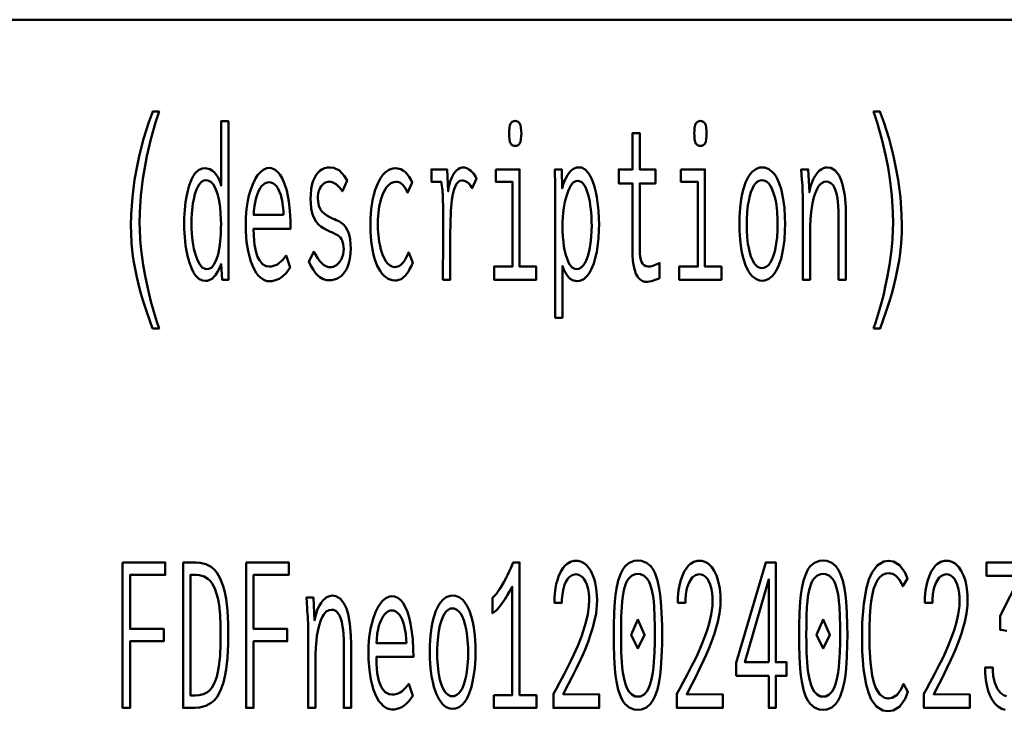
# Model space of a CAD drawing. Header units: millimetres. Extents: x 0 to 428, y 0 to 298.
# Tile 29 of 45: x 321 to 334, y 42 to 51. Entities that reach past the tile are written whole.
import ezdxf

# ---------------------------------------------------------------- set-up
doc = ezdxf.new("R2010")
doc.units = ezdxf.units.MM
doc.layers.add('am_0', color=7, linetype='Continuous', lineweight=50)
doc.layers.add('am_6', color=2, linetype='Continuous', lineweight=35)

# ---------------------------------------------------------------- blocks, each defined once
blk = doc.blocks.new('1_Drawing_frame_0_in_FDFneo120240C2325N1N4N_300Op0__1203')
at = {"layer": 'am_0'}
blk.add_line((224.62, 50.57), (407.5, 50.57), dxfattribs=at)
at = {"layer": 'am_6', "flags": 8}
blk.add_attdef('ExcludeFromBOM', (425, 296.5), '', height=0.5, dxfattribs=at)
blk = doc.blocks.new('87_text12__1_in_FDFneo120240C2325N1N4N_300Op0__1203')
at = {"layer": 'am_0'}
for points in [[(323.051, 46.568), (323.051, 46.568), (323.017, 46.665), (322.97, 46.804), (322.97, 46.804), (322.927, 46.936), (322.902, 47.021), (322.902, 47.021), (322.879, 47.105), (322.848, 47.233), (322.848, 47.233), (322.822, 47.362), (322.807, 47.45), (322.807, 47.45), (322.794, 47.538), (322.781, 47.672), (322.781, 47.672), (322.773, 47.809), (322.772, 47.901), (322.772, 47.901), (322.775, 48.046), (322.791, 48.268), (322.791, 48.268), (322.82, 48.494), (322.848, 48.648), (322.848, 48.648), (322.88, 48.801), (322.937, 49.025), (322.937, 49.025), (323.004, 49.24), (323.055, 49.379), (323.137, 49.379), (323.137, 49.379), (323.091, 49.237), (323.03, 49.021), (323.03, 49.021), (322.979, 48.803), (322.951, 48.655), (322.951, 48.655), (322.927, 48.508), (322.901, 48.29), (322.901, 48.29), (322.888, 48.075), (322.885, 47.933), (322.885, 47.933), (322.886, 47.849), (322.893, 47.719), (322.893, 47.719), (322.906, 47.582), (322.918, 47.488), (322.918, 47.488), (322.931, 47.393), (322.956, 47.25), (322.956, 47.25), (322.985, 47.107), (323.007, 47.012), (323.007, 47.012), (323.03, 46.918), (323.068, 46.783), (323.068, 46.783), (323.108, 46.652), (323.137, 46.568), (323.051, 46.568)], [(332.394, 46.568), (332.394, 46.568), (332.422, 46.652), (332.463, 46.783), (332.463, 46.783), (332.5, 46.918), (332.524, 47.012), (332.524, 47.012), (332.545, 47.107), (332.574, 47.25), (332.574, 47.25), (332.599, 47.393), (332.613, 47.488), (332.613, 47.488), (332.625, 47.582), (332.637, 47.719), (332.637, 47.719), (332.644, 47.849), (332.646, 47.933), (332.646, 47.933), (332.643, 48.075), (332.629, 48.29), (332.629, 48.29), (332.604, 48.508), (332.58, 48.655), (332.58, 48.655), (332.551, 48.803), (332.501, 49.021), (332.501, 49.021), (332.44, 49.237), (332.394, 49.379), (332.476, 49.379), (332.476, 49.379), (332.526, 49.24), (332.593, 49.025), (332.593, 49.025), (332.65, 48.801), (332.683, 48.648), (332.683, 48.648), (332.71, 48.494), (332.74, 48.268), (332.74, 48.268), (332.756, 48.046), (332.759, 47.901), (332.759, 47.901), (332.757, 47.809), (332.75, 47.672), (332.75, 47.672), (332.736, 47.538), (332.724, 47.45), (332.724, 47.45), (332.709, 47.362), (332.682, 47.233), (332.682, 47.233), (332.651, 47.105), (332.628, 47.021), (332.628, 47.021), (332.603, 46.936), (332.561, 46.804), (332.561, 46.804), (332.514, 46.665), (332.479, 46.568), (332.394, 46.568)], [(323.736, 47.184), (323.736, 47.184), (323.701, 47.189), (323.652, 47.212), (323.652, 47.212), (323.608, 47.255), (323.582, 47.294), (323.582, 47.294), (323.559, 47.341), (323.529, 47.42), (323.529, 47.42), (323.504, 47.51), (323.491, 47.576), (323.491, 47.576), (323.481, 47.645), (323.469, 47.751), (323.469, 47.751), (323.463, 47.859), (323.462, 47.933), (323.462, 47.933), (323.463, 48.003), (323.469, 48.107), (323.469, 48.107), (323.48, 48.207), (323.491, 48.273), (323.491, 48.273), (323.503, 48.336), (323.527, 48.422), (323.527, 48.422), (323.557, 48.497), (323.58, 48.541), (323.58, 48.541), (323.605, 48.579), (323.647, 48.619), (323.647, 48.619), (323.695, 48.641), (323.73, 48.646), (323.73, 48.646), (323.756, 48.643), (323.793, 48.632), (323.793, 48.632), (323.828, 48.612), (323.851, 48.593), (323.851, 48.593), (323.872, 48.569), (323.901, 48.523), (323.901, 48.523), (323.926, 48.465), (323.94, 48.419), (323.94, 49.254), (324.034, 49.254), (324.034, 47.512), (324.034, 47.512), (324.034, 47.493), (324.034, 47.463), (324.034, 47.463), (324.034, 47.43), (324.035, 47.406), (324.035, 47.406), (324.035, 47.383), (324.035, 47.353), (324.035, 47.353), (324.036, 47.327), (324.036, 47.313), (324.038, 47.2), (323.955, 47.2), (323.94, 47.403), (323.94, 47.403), (323.923, 47.359), (323.895, 47.302), (323.895, 47.302), (323.867, 47.258), (323.848, 47.235), (323.848, 47.235), (323.827, 47.217), (323.795, 47.197), (323.795, 47.197), (323.761, 47.186), (323.736, 47.184)], [(327.749, 48.934), (327.749, 48.934), (327.733, 48.936), (327.713, 48.943), (327.713, 48.943), (327.697, 48.958), (327.688, 48.971), (327.688, 48.971), (327.682, 48.988), (327.675, 49.021), (327.675, 49.021), (327.671, 49.063), (327.67, 49.095), (327.67, 49.095), (327.671, 49.128), (327.675, 49.17), (327.675, 49.17), (327.682, 49.203), (327.688, 49.22), (327.688, 49.22), (327.697, 49.233), (327.713, 49.247), (327.713, 49.247), (327.733, 49.255), (327.749, 49.257), (327.749, 49.257), (327.766, 49.255), (327.787, 49.248), (327.787, 49.248), (327.803, 49.233), (327.812, 49.22), (327.812, 49.22), (327.818, 49.204), (327.825, 49.171), (327.825, 49.171), (327.829, 49.129), (327.83, 49.095), (327.83, 49.095), (327.829, 49.063), (327.825, 49.021), (327.825, 49.021), (327.818, 48.988), (327.812, 48.971), (327.812, 48.971), (327.803, 48.958), (327.787, 48.943), (327.787, 48.943), (327.766, 48.936), (327.749, 48.934)], [(330.149, 48.934), (330.149, 48.934), (330.133, 48.936), (330.113, 48.943), (330.113, 48.943), (330.097, 48.958), (330.088, 48.971), (330.088, 48.971), (330.082, 48.988), (330.075, 49.021), (330.075, 49.021), (330.071, 49.063), (330.07, 49.095), (330.07, 49.095), (330.071, 49.128), (330.075, 49.17), (330.075, 49.17), (330.082, 49.203), (330.088, 49.22), (330.088, 49.22), (330.097, 49.233), (330.113, 49.247), (330.113, 49.247), (330.133, 49.255), (330.149, 49.257), (330.149, 49.257), (330.166, 49.255), (330.187, 49.248), (330.187, 49.248), (330.203, 49.233), (330.212, 49.22), (330.212, 49.22), (330.218, 49.204), (330.225, 49.171), (330.225, 49.171), (330.229, 49.129), (330.23, 49.095), (330.23, 49.095), (330.229, 49.063), (330.225, 49.021), (330.225, 49.021), (330.218, 48.988), (330.212, 48.971), (330.212, 48.971), (330.203, 48.958), (330.187, 48.943), (330.187, 48.943), (330.166, 48.936), (330.149, 48.934)], [(329.448, 47.171), (329.448, 47.171), (329.426, 47.173), (329.395, 47.184), (329.395, 47.184), (329.367, 47.203), (329.35, 47.22), (329.35, 47.22), (329.335, 47.241), (329.315, 47.278), (329.315, 47.278), (329.299, 47.322), (329.29, 47.355), (329.29, 47.355), (329.283, 47.391), (329.275, 47.448), (329.275, 47.448), (329.271, 47.51), (329.27, 47.554), (329.27, 48.448), (329.091, 48.448), (329.091, 48.63), (329.27, 48.63), (329.27, 49.101), (329.364, 49.101), (329.364, 48.63), (329.566, 48.63), (329.566, 48.448), (329.364, 48.448), (329.364, 47.619), (329.364, 47.619), (329.364, 47.586), (329.366, 47.541), (329.366, 47.541), (329.37, 47.502), (329.373, 47.48), (329.373, 47.48), (329.378, 47.459), (329.387, 47.432), (329.387, 47.432), (329.4, 47.41), (329.41, 47.398), (329.41, 47.398), (329.422, 47.387), (329.443, 47.376), (329.443, 47.376), (329.469, 47.37), (329.488, 47.369), (329.488, 47.369), (329.503, 47.371), (329.533, 47.379), (329.533, 47.379), (329.575, 47.396), (329.608, 47.411), (329.621, 47.416), (329.621, 47.221), (329.621, 47.221), (329.602, 47.213), (329.575, 47.202), (329.575, 47.202), (329.549, 47.192), (329.532, 47.186), (329.532, 47.186), (329.515, 47.181), (329.49, 47.175), (329.49, 47.175), (329.465, 47.172), (329.448, 47.171)], [(324.562, 47.179), (324.562, 47.179), (324.534, 47.182), (324.492, 47.198), (324.492, 47.198), (324.45, 47.228), (324.422, 47.255), (324.422, 47.255), (324.395, 47.289), (324.358, 47.354), (324.358, 47.354), (324.325, 47.436), (324.306, 47.499), (324.306, 47.499), (324.289, 47.57), (324.271, 47.689), (324.271, 47.689), (324.261, 47.826), (324.259, 47.925), (324.259, 47.925), (324.261, 48.004), (324.27, 48.117), (324.27, 48.117), (324.286, 48.224), (324.301, 48.291), (324.301, 48.291), (324.319, 48.355), (324.35, 48.44), (324.35, 48.44), (324.386, 48.512), (324.413, 48.553), (324.413, 48.553), (324.441, 48.587), (324.485, 48.624), (324.485, 48.624), (324.532, 48.644), (324.564, 48.648), (324.564, 48.648), (324.595, 48.645), (324.64, 48.625), (324.64, 48.625), (324.681, 48.59), (324.707, 48.557), (324.707, 48.557), (324.731, 48.517), (324.763, 48.444), (324.763, 48.444), (324.79, 48.356), (324.805, 48.288), (324.805, 48.288), (324.818, 48.214), (324.832, 48.092), (324.832, 48.092), (324.839, 47.957), (324.841, 47.86), (324.362, 47.86), (324.362, 47.86), (324.364, 47.769), (324.374, 47.65), (324.374, 47.65), (324.394, 47.551), (324.413, 47.496), (324.413, 47.496), (324.436, 47.451), (324.477, 47.403), (324.477, 47.403), (324.526, 47.377), (324.564, 47.372), (324.564, 47.372), (324.593, 47.373), (324.633, 47.382), (324.633, 47.382), (324.669, 47.398), (324.69, 47.413), (324.69, 47.413), (324.71, 47.43), (324.738, 47.459), (324.738, 47.459), (324.764, 47.49), (324.781, 47.512), (324.834, 47.356), (324.834, 47.356), (324.814, 47.326), (324.782, 47.286), (324.782, 47.286), (324.745, 47.25), (324.719, 47.229), (324.719, 47.229), (324.692, 47.211), (324.646, 47.192), (324.646, 47.192), (324.597, 47.181), (324.562, 47.179)], [(325.346, 47.192), (325.346, 47.192), (325.311, 47.195), (325.262, 47.208), (325.262, 47.208), (325.219, 47.232), (325.193, 47.255), (325.193, 47.255), (325.168, 47.282), (325.133, 47.331), (325.133, 47.331), (325.1, 47.39), (325.078, 47.435), (325.141, 47.563), (325.141, 47.563), (325.161, 47.525), (325.192, 47.476), (325.192, 47.476), (325.223, 47.435), (325.244, 47.413), (325.244, 47.413), (325.265, 47.394), (325.297, 47.374), (325.297, 47.374), (325.331, 47.363), (325.354, 47.361), (325.354, 47.361), (325.369, 47.362), (325.393, 47.368), (325.393, 47.368), (325.417, 47.378), (325.433, 47.388), (325.433, 47.388), (325.448, 47.4), (325.47, 47.421), (325.47, 47.421), (325.489, 47.448), (325.5, 47.468), (325.5, 47.468), (325.51, 47.491), (325.521, 47.528), (325.521, 47.528), (325.527, 47.57), (325.528, 47.6), (325.528, 47.6), (325.527, 47.627), (325.523, 47.662), (325.523, 47.662), (325.515, 47.692), (325.508, 47.71), (325.508, 47.71), (325.499, 47.725), (325.485, 47.745), (325.485, 47.745), (325.468, 47.762), (325.456, 47.771), (325.456, 47.771), (325.441, 47.78), (325.415, 47.795), (325.415, 47.795), (325.384, 47.81), (325.359, 47.821), (325.332, 47.833), (325.332, 47.833), (325.304, 47.846), (325.266, 47.868), (325.266, 47.868), (325.232, 47.89), (325.212, 47.906), (325.212, 47.906), (325.193, 47.924), (325.168, 47.957), (325.168, 47.957), (325.145, 47.997), (325.132, 48.028), (325.132, 48.028), (325.12, 48.063), (325.108, 48.124), (325.108, 48.124), (325.101, 48.195), (325.1, 48.248), (325.1, 48.248), (325.101, 48.302), (325.108, 48.377), (325.108, 48.377), (325.121, 48.442), (325.134, 48.481), (325.134, 48.481), (325.148, 48.515), (325.173, 48.559), (325.173, 48.559), (325.201, 48.595), (325.223, 48.614), (325.223, 48.614), (325.245, 48.629), (325.281, 48.645), (325.281, 48.645), (325.318, 48.654), (325.345, 48.656), (325.345, 48.656), (325.4, 48.649), (325.473, 48.614), (325.473, 48.614), (325.536, 48.548), (325.572, 48.487), (325.511, 48.347), (325.511, 48.347), (325.479, 48.392), (325.431, 48.44), (325.431, 48.44), (325.38, 48.466), (325.346, 48.471), (325.346, 48.471), (325.329, 48.47), (325.306, 48.465), (325.306, 48.465), (325.283, 48.455), (325.269, 48.445), (325.269, 48.445), (325.256, 48.434), (325.238, 48.414), (325.238, 48.414), (325.223, 48.389), (325.214, 48.371), (325.214, 48.371), (325.207, 48.35), (325.199, 48.318), (325.199, 48.318), (325.195, 48.281), (325.194, 48.256), (325.194, 48.256), (325.196, 48.213), (325.207, 48.157), (325.207, 48.157), (325.228, 48.11), (325.247, 48.085), (325.247, 48.085), (325.27, 48.062), (325.31, 48.031), (325.31, 48.031), (325.356, 48.005), (325.39, 47.989), (325.39, 47.989), (325.395, 47.987), (325.401, 47.985), (325.401, 47.985), (325.406, 47.983), (325.409, 47.983), (325.409, 47.983), (325.431, 47.973), (325.464, 47.957), (325.464, 47.957), (325.493, 47.94), (325.51, 47.928), (325.51, 47.928), (325.527, 47.914), (325.55, 47.885), (325.55, 47.885), (325.572, 47.848), (325.586, 47.819), (325.586, 47.819), (325.598, 47.785), (325.611, 47.726), (325.611, 47.726), (325.618, 47.656), (325.619, 47.603), (325.619, 47.603), (325.617, 47.546), (325.609, 47.469), (325.609, 47.469), (325.592, 47.402), (325.577, 47.362), (325.577, 47.362), (325.56, 47.328), (325.531, 47.284), (325.531, 47.284), (325.498, 47.249), (325.474, 47.231), (325.474, 47.231), (325.449, 47.217), (325.411, 47.202), (325.411, 47.202), (325.372, 47.194), (325.346, 47.192)], [(326.191, 47.19), (326.191, 47.19), (326.155, 47.193), (326.105, 47.211), (326.105, 47.211), (326.058, 47.245), (326.028, 47.275), (326.028, 47.275), (326.001, 47.313), (325.964, 47.38), (325.964, 47.38), (325.933, 47.461), (325.915, 47.523), (325.915, 47.523), (325.901, 47.59), (325.885, 47.699), (325.885, 47.699), (325.876, 47.819), (325.874, 47.905), (325.874, 47.905), (325.876, 47.993), (325.885, 48.116), (325.885, 48.116), (325.902, 48.229), (325.918, 48.299), (325.918, 48.299), (325.936, 48.363), (325.969, 48.448), (325.969, 48.448), (326.007, 48.518), (326.035, 48.557), (326.035, 48.557), (326.065, 48.589), (326.113, 48.623), (326.113, 48.623), (326.164, 48.642), (326.199, 48.646), (326.199, 48.646), (326.227, 48.643), (326.267, 48.632), (326.267, 48.632), (326.304, 48.611), (326.327, 48.592), (326.327, 48.592), (326.348, 48.57), (326.377, 48.532), (326.377, 48.532), (326.401, 48.49), (326.415, 48.458), (326.357, 48.326), (326.357, 48.326), (326.345, 48.35), (326.327, 48.383), (326.327, 48.383), (326.307, 48.412), (326.294, 48.429), (326.294, 48.429), (326.279, 48.443), (326.254, 48.459), (326.254, 48.459), (326.226, 48.467), (326.205, 48.469), (326.205, 48.469), (326.179, 48.466), (326.141, 48.451), (326.141, 48.451), (326.106, 48.423), (326.084, 48.398), (326.084, 48.398), (326.064, 48.367), (326.037, 48.313), (326.037, 48.313), (326.014, 48.25), (326.001, 48.202), (326.001, 48.202), (325.99, 48.15), (325.979, 48.068), (325.979, 48.068), (325.972, 47.979), (325.971, 47.916), (325.971, 47.916), (325.972, 47.857), (325.978, 47.771), (325.978, 47.771), (325.989, 47.69), (325.999, 47.638), (325.999, 47.638), (326.01, 47.59), (326.032, 47.525), (326.032, 47.525), (326.057, 47.47), (326.076, 47.438), (326.076, 47.438), (326.097, 47.411), (326.13, 47.382), (326.13, 47.382), (326.166, 47.367), (326.191, 47.364), (326.191, 47.364), (326.207, 47.365), (326.23, 47.37), (326.23, 47.37), (326.251, 47.38), (326.264, 47.39), (326.264, 47.39), (326.277, 47.401), (326.294, 47.419), (326.294, 47.419), (326.31, 47.44), (326.32, 47.455), (326.32, 47.455), (326.33, 47.472), (326.345, 47.5), (326.345, 47.5), (326.36, 47.531), (326.371, 47.554), (326.426, 47.418), (326.413, 47.394), (326.413, 47.394), (326.401, 47.369), (326.383, 47.336), (326.383, 47.336), (326.366, 47.306), (326.355, 47.289), (326.355, 47.289), (326.344, 47.273), (326.325, 47.251), (326.325, 47.251), (326.304, 47.231), (326.288, 47.219), (326.288, 47.219), (326.271, 47.208), (326.243, 47.197), (326.243, 47.197), (326.213, 47.191), (326.191, 47.19)], [(326.813, 47.2), (326.813, 47.2), (326.814, 47.259), (326.814, 47.38), (326.814, 47.38), (326.815, 47.541), (326.816, 47.671), (326.817, 47.933), (326.817, 47.933), (326.817, 48.002), (326.817, 48.093), (326.817, 48.093), (326.816, 48.171), (326.814, 48.215), (326.814, 48.215), (326.813, 48.253), (326.811, 48.304), (326.811, 48.304), (326.809, 48.344), (326.807, 48.366), (326.807, 48.366), (326.805, 48.386), (326.801, 48.416), (326.801, 48.416), (326.796, 48.448), (326.793, 48.469), (326.665, 48.469), (326.665, 48.63), (326.867, 48.63), (326.882, 48.347), (326.882, 48.347), (326.888, 48.385), (326.898, 48.439), (326.898, 48.439), (326.913, 48.487), (326.924, 48.516), (326.924, 48.516), (326.937, 48.543), (326.957, 48.577), (326.957, 48.577), (326.979, 48.605), (326.995, 48.621), (326.995, 48.621), (327.01, 48.634), (327.034, 48.647), (327.034, 48.647), (327.058, 48.655), (327.074, 48.656), (327.074, 48.656), (327.093, 48.654), (327.122, 48.646), (327.122, 48.646), (327.151, 48.63), (327.171, 48.616), (327.171, 48.616), (327.189, 48.599), (327.214, 48.57), (327.214, 48.57), (327.235, 48.537), (327.248, 48.513), (327.193, 48.386), (327.193, 48.386), (327.186, 48.4), (327.172, 48.421), (327.172, 48.421), (327.155, 48.441), (327.141, 48.455), (327.141, 48.455), (327.127, 48.466), (327.103, 48.479), (327.103, 48.479), (327.078, 48.486), (327.06, 48.487), (327.06, 48.487), (327.029, 48.48), (326.989, 48.443), (326.989, 48.443), (326.958, 48.374), (326.942, 48.31), (326.942, 48.31), (326.93, 48.233), (326.917, 48.093), (326.917, 48.093), (326.91, 47.924), (326.908, 47.795), (326.908, 47.2), (326.813, 47.2)], [(327.498, 48.63), (327.807, 48.63), (327.807, 47.369), (328.022, 47.369), (328.022, 47.2), (327.476, 47.2), (327.476, 47.369), (327.714, 47.369), (327.714, 48.469), (327.498, 48.469), (327.498, 48.63)], [(328.268, 48.31), (328.268, 48.31), (328.268, 48.379), (328.267, 48.478), (328.267, 48.478), (328.265, 48.571), (328.264, 48.63), (328.354, 48.63), (328.358, 48.383), (328.358, 48.383), (328.373, 48.433), (328.399, 48.499), (328.399, 48.499), (328.428, 48.554), (328.449, 48.585), (328.449, 48.585), (328.471, 48.611), (328.507, 48.638), (328.507, 48.638), (328.546, 48.653), (328.573, 48.656), (328.573, 48.656), (328.608, 48.652), (328.655, 48.629), (328.655, 48.629), (328.697, 48.586), (328.722, 48.547), (328.722, 48.547), (328.744, 48.501), (328.773, 48.423), (328.773, 48.423), (328.796, 48.334), (328.808, 48.269), (328.808, 48.269), (328.818, 48.2), (328.829, 48.096), (328.829, 48.096), (328.835, 47.99), (328.836, 47.918), (328.836, 47.918), (328.835, 47.843), (328.828, 47.734), (328.828, 47.734), (328.817, 47.629), (328.806, 47.561), (328.806, 47.561), (328.792, 47.497), (328.767, 47.409), (328.767, 47.409), (328.736, 47.333), (328.711, 47.288), (328.711, 47.288), (328.684, 47.25), (328.639, 47.208), (328.639, 47.208), (328.587, 47.186), (328.55, 47.182), (328.55, 47.182), (328.526, 47.184), (328.493, 47.194), (328.493, 47.194), (328.463, 47.212), (328.444, 47.229), (328.444, 47.229), (328.427, 47.25), (328.401, 47.291), (328.401, 47.291), (328.377, 47.341), (328.361, 47.379), (328.361, 46.706), (328.268, 46.706), (328.268, 48.31)], [(329.898, 48.63), (330.207, 48.63), (330.207, 47.369), (330.422, 47.369), (330.422, 47.2), (329.876, 47.2), (329.876, 47.369), (330.114, 47.369), (330.114, 48.469), (329.898, 48.469), (329.898, 48.63)], [(330.95, 47.187), (330.95, 47.187), (330.915, 47.191), (330.867, 47.21), (330.867, 47.21), (330.822, 47.245), (330.795, 47.278), (330.795, 47.278), (330.769, 47.317), (330.735, 47.388), (330.735, 47.388), (330.707, 47.472), (330.691, 47.536), (330.691, 47.536), (330.678, 47.605), (330.663, 47.717), (330.663, 47.717), (330.656, 47.839), (330.654, 47.925), (330.654, 47.925), (330.656, 48.012), (330.663, 48.133), (330.663, 48.133), (330.677, 48.244), (330.69, 48.313), (330.69, 48.313), (330.706, 48.376), (330.734, 48.459), (330.734, 48.459), (330.768, 48.528), (330.793, 48.567), (330.793, 48.567), (330.821, 48.599), (330.866, 48.634), (330.866, 48.634), (330.916, 48.652), (330.951, 48.656), (330.951, 48.656), (330.986, 48.652), (331.036, 48.634), (331.036, 48.634), (331.081, 48.599), (331.108, 48.567), (331.108, 48.567), (331.134, 48.528), (331.167, 48.459), (331.167, 48.459), (331.195, 48.376), (331.21, 48.313), (331.21, 48.313), (331.223, 48.244), (331.237, 48.133), (331.237, 48.133), (331.244, 48.012), (331.246, 47.925), (331.246, 47.925), (331.244, 47.839), (331.237, 47.717), (331.237, 47.717), (331.222, 47.605), (331.209, 47.536), (331.209, 47.536), (331.194, 47.472), (331.165, 47.388), (331.165, 47.388), (331.132, 47.317), (331.106, 47.278), (331.106, 47.278), (331.078, 47.245), (331.034, 47.21), (331.034, 47.21), (330.985, 47.191), (330.95, 47.187)], [(331.476, 48.245), (331.476, 48.245), (331.476, 48.269), (331.476, 48.305), (331.476, 48.305), (331.474, 48.338), (331.473, 48.36), (331.473, 48.36), (331.472, 48.383), (331.47, 48.421), (331.47, 48.421), (331.467, 48.463), (331.465, 48.493), (331.456, 48.63), (331.547, 48.63), (331.562, 48.334), (331.562, 48.334), (331.568, 48.369), (331.58, 48.42), (331.58, 48.42), (331.596, 48.468), (331.609, 48.498), (331.609, 48.498), (331.624, 48.526), (331.648, 48.564), (331.648, 48.564), (331.674, 48.596), (331.693, 48.614), (331.693, 48.614), (331.712, 48.629), (331.742, 48.645), (331.742, 48.645), (331.772, 48.654), (331.792, 48.656), (331.792, 48.656), (331.838, 48.649), (331.897, 48.614), (331.897, 48.614), (331.946, 48.549), (331.973, 48.489), (331.973, 48.489), (331.995, 48.417), (332.019, 48.29), (332.019, 48.29), (332.032, 48.14), (332.034, 48.027), (332.034, 47.2), (331.94, 47.2), (331.94, 47.92), (331.94, 47.92), (331.94, 47.988), (331.938, 48.08), (331.938, 48.08), (331.934, 48.162), (331.93, 48.211), (331.93, 48.211), (331.924, 48.256), (331.913, 48.316), (331.913, 48.316), (331.897, 48.369), (331.884, 48.399), (331.884, 48.399), (331.868, 48.425), (331.84, 48.453), (331.84, 48.453), (331.806, 48.469), (331.779, 48.471), (331.779, 48.471), (331.751, 48.468), (331.713, 48.448), (331.713, 48.448), (331.68, 48.411), (331.66, 48.377), (331.66, 48.377), (331.643, 48.337), (331.62, 48.27), (331.62, 48.27), (331.602, 48.193), (331.592, 48.136), (331.592, 48.136), (331.585, 48.077), (331.577, 47.985), (331.577, 47.985), (331.572, 47.891), (331.571, 47.827), (331.571, 47.2), (331.476, 47.2), (331.476, 48.245)], [(323.757, 47.338), (323.757, 47.338), (323.783, 47.341), (323.818, 47.36), (323.818, 47.36), (323.848, 47.395), (323.865, 47.428), (323.865, 47.428), (323.881, 47.465), (323.9, 47.528), (323.9, 47.528), (323.915, 47.598), (323.923, 47.649), (323.923, 47.649), (323.929, 47.702), (323.935, 47.784), (323.935, 47.784), (323.938, 47.867), (323.939, 47.923), (323.939, 47.923), (323.938, 47.979), (323.934, 48.062), (323.934, 48.062), (323.927, 48.142), (323.92, 48.195), (323.92, 48.195), (323.911, 48.244), (323.894, 48.312), (323.894, 48.312), (323.872, 48.371), (323.856, 48.406), (323.856, 48.406), (323.837, 48.436), (323.805, 48.469), (323.805, 48.469), (323.768, 48.486), (323.742, 48.49), (323.742, 48.49), (323.718, 48.486), (323.685, 48.468), (323.685, 48.468), (323.655, 48.435), (323.638, 48.404), (323.638, 48.404), (323.622, 48.369), (323.601, 48.308), (323.601, 48.308), (323.585, 48.24), (323.576, 48.19), (323.576, 48.19), (323.569, 48.138), (323.561, 48.06), (323.561, 48.06), (323.556, 47.981), (323.556, 47.928), (323.556, 47.928), (323.557, 47.872), (323.561, 47.79), (323.561, 47.79), (323.57, 47.707), (323.578, 47.652), (323.578, 47.652), (323.588, 47.6), (323.607, 47.528), (323.607, 47.528), (323.629, 47.464), (323.647, 47.427), (323.647, 47.427), (323.666, 47.395), (323.697, 47.36), (323.697, 47.36), (323.732, 47.341), (323.757, 47.338)], [(328.549, 47.338), (328.549, 47.338), (328.573, 47.341), (328.606, 47.357), (328.606, 47.357), (328.636, 47.387), (328.654, 47.415), (328.654, 47.415), (328.671, 47.448), (328.692, 47.505), (328.692, 47.505), (328.71, 47.571), (328.719, 47.619), (328.719, 47.619), (328.727, 47.671), (328.736, 47.751), (328.736, 47.751), (328.74, 47.836), (328.741, 47.894), (328.741, 47.894), (328.74, 47.948), (328.737, 48.029), (328.737, 48.029), (328.73, 48.11), (328.723, 48.164), (328.723, 48.164), (328.715, 48.216), (328.7, 48.288), (328.7, 48.288), (328.68, 48.352), (328.665, 48.39), (328.665, 48.39), (328.648, 48.423), (328.618, 48.459), (328.618, 48.459), (328.585, 48.478), (328.56, 48.482), (328.56, 48.482), (328.535, 48.478), (328.501, 48.458), (328.501, 48.458), (328.47, 48.422), (328.452, 48.388), (328.452, 48.388), (328.435, 48.349), (328.413, 48.283), (328.413, 48.283), (328.395, 48.21), (328.386, 48.156), (328.386, 48.156), (328.378, 48.101), (328.369, 48.019), (328.369, 48.019), (328.365, 47.937), (328.364, 47.883), (328.364, 47.883), (328.365, 47.834), (328.369, 47.76), (328.369, 47.76), (328.376, 47.686), (328.382, 47.636), (328.382, 47.636), (328.39, 47.588), (328.406, 47.52), (328.406, 47.52), (328.426, 47.46), (328.441, 47.424), (328.441, 47.424), (328.459, 47.393), (328.489, 47.359), (328.489, 47.359), (328.524, 47.341), (328.549, 47.338)], [(330.946, 47.351), (330.946, 47.351), (330.97, 47.354), (331.003, 47.368), (331.003, 47.368), (331.034, 47.394), (331.053, 47.419), (331.053, 47.419), (331.071, 47.449), (331.094, 47.502), (331.094, 47.502), (331.113, 47.566), (331.124, 47.614), (331.124, 47.614), (331.133, 47.667), (331.143, 47.752), (331.143, 47.752), (331.149, 47.846), (331.15, 47.912), (331.15, 47.912), (331.149, 47.982), (331.143, 48.079), (331.143, 48.079), (331.134, 48.167), (331.125, 48.221), (331.125, 48.221), (331.114, 48.271), (331.094, 48.336), (331.094, 48.336), (331.071, 48.391), (331.054, 48.421), (331.054, 48.421), (331.035, 48.446), (331.004, 48.472), (331.004, 48.472), (330.97, 48.487), (330.946, 48.49), (330.946, 48.49), (330.923, 48.487), (330.891, 48.472), (330.891, 48.472), (330.862, 48.445), (330.843, 48.42), (330.843, 48.42), (330.827, 48.39), (330.804, 48.335), (330.804, 48.335), (330.785, 48.269), (330.775, 48.219), (330.775, 48.219), (330.766, 48.165), (330.757, 48.076), (330.757, 48.076), (330.751, 47.979), (330.75, 47.91), (330.75, 47.91), (330.751, 47.843), (330.757, 47.75), (330.757, 47.75), (330.766, 47.664), (330.775, 47.612), (330.775, 47.612), (330.785, 47.564), (330.804, 47.501), (330.804, 47.501), (330.827, 47.448), (330.843, 47.418), (330.843, 47.418), (330.862, 47.394), (330.891, 47.368), (330.891, 47.368), (330.923, 47.354), (330.946, 47.351)], [(324.75, 48.04), (324.75, 48.04), (324.748, 48.089), (324.742, 48.158), (324.742, 48.158), (324.732, 48.222), (324.723, 48.262), (324.723, 48.262), (324.713, 48.299), (324.694, 48.347), (324.694, 48.347), (324.673, 48.388), (324.657, 48.411), (324.657, 48.411), (324.64, 48.43), (324.612, 48.45), (324.612, 48.45), (324.583, 48.461), (324.562, 48.464), (324.562, 48.464), (324.541, 48.461), (324.511, 48.45), (324.511, 48.45), (324.483, 48.43), (324.465, 48.411), (324.465, 48.411), (324.448, 48.388), (324.426, 48.347), (324.426, 48.347), (324.406, 48.299), (324.395, 48.262), (324.395, 48.262), (324.385, 48.222), (324.374, 48.158), (324.374, 48.158), (324.366, 48.089), (324.363, 48.04), (324.75, 48.04)]]:
    blk.add_lwpolyline(points, dxfattribs=at)
at = {"layer": 'am_6', "flags": 8}
blk.add_attdef('ExcludeFromBOM', (337.759, 48.879), '', height=0.5, dxfattribs=at)
blk = doc.blocks.new('104_text29__1_in_FDFneo120240C2325N1N4N_300Op0__1203')
at = {"layer": 'am_0'}
for points in [[(322.664, 43.535), (323.216, 43.535), (323.216, 43.374), (322.76, 43.374), (322.76, 42.674), (323.198, 42.674), (323.198, 42.513), (322.76, 42.513), (322.76, 41.65), (322.664, 41.65), (322.664, 43.535)], [(323.447, 43.535), (323.611, 43.535), (323.611, 43.535), (323.667, 43.531), (323.743, 43.513), (323.743, 43.513), (323.81, 43.478), (323.849, 43.445), (323.849, 43.445), (323.884, 43.405), (323.93, 43.327), (323.93, 43.327), (323.967, 43.229), (323.987, 43.151), (323.987, 43.151), (324.004, 43.064), (324.022, 42.913), (324.022, 42.913), (324.031, 42.736), (324.033, 42.604), (324.033, 42.604), (324.031, 42.474), (324.022, 42.299), (324.022, 42.299), (324.006, 42.146), (323.99, 42.058), (323.99, 42.058), (323.971, 41.978), (323.934, 41.876), (323.934, 41.876), (323.889, 41.794), (323.853, 41.749), (323.853, 41.749), (323.812, 41.714), (323.742, 41.675), (323.742, 41.675), (323.661, 41.654), (323.6, 41.65), (323.447, 41.65), (323.447, 43.535)], [(324.264, 43.535), (324.816, 43.535), (324.816, 43.374), (324.36, 43.374), (324.36, 42.674), (324.798, 42.674), (324.798, 42.513), (324.36, 42.513), (324.36, 41.65), (324.264, 41.65), (324.264, 43.535)], [(327.472, 41.816), (327.711, 41.816), (327.711, 43.223), (327.711, 43.223), (327.698, 43.197), (327.676, 43.157), (327.676, 43.157), (327.651, 43.114), (327.633, 43.085), (327.633, 43.085), (327.615, 43.056), (327.586, 43.015), (327.586, 43.015), (327.558, 42.977), (327.538, 42.953), (327.538, 42.953), (327.52, 42.931), (327.494, 42.904), (327.494, 42.904), (327.47, 42.886), (327.456, 42.877), (327.456, 43.075), (327.456, 43.075), (327.474, 43.092), (327.502, 43.124), (327.502, 43.124), (327.531, 43.164), (327.552, 43.195), (327.552, 43.195), (327.573, 43.229), (327.603, 43.28), (327.603, 43.28), (327.632, 43.334), (327.65, 43.371), (327.65, 43.371), (327.668, 43.408), (327.692, 43.459), (327.692, 43.459), (327.712, 43.506), (327.724, 43.535), (327.807, 43.535), (327.807, 41.816), (328.024, 41.816), (328.024, 41.65), (327.472, 41.65), (327.472, 41.816)], [(328.279, 41.894), (328.279, 41.894), (328.322, 41.973), (328.383, 42.087), (328.383, 42.087), (328.44, 42.198), (328.476, 42.269), (328.476, 42.269), (328.511, 42.342), (328.56, 42.456), (328.56, 42.456), (328.607, 42.575), (328.636, 42.659), (328.636, 42.659), (328.662, 42.742), (328.69, 42.86), (328.69, 42.86), (328.705, 42.971), (328.708, 43.041), (328.708, 43.041), (328.707, 43.08), (328.703, 43.136), (328.703, 43.136), (328.694, 43.187), (328.686, 43.219), (328.686, 43.219), (328.677, 43.249), (328.66, 43.288), (328.66, 43.288), (328.64, 43.321), (328.625, 43.34), (328.625, 43.34), (328.61, 43.355), (328.584, 43.372), (328.584, 43.372), (328.558, 43.381), (328.539, 43.383), (328.539, 43.383), (328.518, 43.381), (328.488, 43.372), (328.488, 43.372), (328.461, 43.355), (328.444, 43.339), (328.444, 43.339), (328.428, 43.319), (328.407, 43.285), (328.407, 43.285), (328.389, 43.243), (328.379, 43.211), (328.379, 43.211), (328.37, 43.176), (328.361, 43.119), (328.361, 43.119), (328.356, 43.057), (328.355, 43.012), (328.258, 43.012), (328.258, 43.012), (328.259, 43.079), (328.267, 43.172), (328.267, 43.172), (328.282, 43.256), (328.296, 43.307), (328.296, 43.307), (328.312, 43.355), (328.34, 43.416), (328.34, 43.416), (328.373, 43.467), (328.397, 43.495), (328.397, 43.495), (328.423, 43.518), (328.465, 43.542), (328.465, 43.542), (328.508, 43.556), (328.539, 43.558), (328.539, 43.558), (328.567, 43.556), (328.608, 43.543), (328.608, 43.543), (328.648, 43.52), (328.673, 43.499), (328.673, 43.499), (328.697, 43.472), (328.729, 43.425), (328.729, 43.425), (328.757, 43.367), (328.773, 43.323), (328.773, 43.323), (328.786, 43.275), (328.801, 43.197), (328.801, 43.197), (328.809, 43.111), (328.81, 43.05), (328.81, 43.05), (328.808, 42.981), (328.797, 42.874), (328.797, 42.874), (328.775, 42.765), (328.755, 42.69), (328.755, 42.69), (328.732, 42.616), (328.695, 42.508), (328.695, 42.508), (328.655, 42.405), (328.626, 42.34), (328.626, 42.34), (328.595, 42.273), (328.543, 42.164), (328.543, 42.164), (328.485, 42.046), (328.442, 41.962), (328.373, 41.827), (328.838, 41.825), (328.838, 41.65), (328.245, 41.65), (328.245, 41.832), (328.279, 41.894)], [(329.339, 41.624), (329.339, 41.624), (329.29, 41.629), (329.226, 41.654), (329.226, 41.654), (329.172, 41.701), (329.142, 41.744), (329.142, 41.744), (329.117, 41.795), (329.085, 41.885), (329.085, 41.885), (329.062, 41.992), (329.05, 42.072), (329.05, 42.072), (329.042, 42.16), (329.033, 42.308), (329.033, 42.308), (329.028, 42.476), (329.027, 42.599), (329.027, 42.599), (329.028, 42.719), (329.033, 42.884), (329.033, 42.884), (329.042, 43.03), (329.051, 43.116), (329.051, 43.116), (329.062, 43.196), (329.086, 43.301), (329.086, 43.301), (329.118, 43.391), (329.143, 43.442), (329.143, 43.442), (329.173, 43.485), (329.227, 43.531), (329.227, 43.531), (329.291, 43.556), (329.339, 43.561), (329.339, 43.561), (329.388, 43.556), (329.453, 43.531), (329.453, 43.531), (329.506, 43.485), (329.536, 43.442), (329.536, 43.442), (329.562, 43.391), (329.594, 43.301), (329.594, 43.301), (329.617, 43.196), (329.629, 43.117), (329.629, 43.117), (329.638, 43.03), (329.647, 42.885), (329.647, 42.885), (329.652, 42.72), (329.653, 42.599), (329.653, 42.599), (329.652, 42.478), (329.647, 42.311), (329.647, 42.311), (329.637, 42.163), (329.628, 42.075), (329.628, 42.075), (329.616, 41.994), (329.592, 41.887), (329.592, 41.887), (329.56, 41.796), (329.534, 41.744), (329.534, 41.744), (329.504, 41.701), (329.451, 41.654), (329.451, 41.654), (329.387, 41.629), (329.339, 41.624)], [(329.879, 41.894), (329.879, 41.894), (329.922, 41.973), (329.983, 42.087), (329.983, 42.087), (330.04, 42.198), (330.076, 42.269), (330.076, 42.269), (330.111, 42.342), (330.16, 42.456), (330.16, 42.456), (330.207, 42.575), (330.236, 42.659), (330.236, 42.659), (330.262, 42.742), (330.29, 42.86), (330.29, 42.86), (330.305, 42.971), (330.308, 43.041), (330.308, 43.041), (330.307, 43.08), (330.303, 43.136), (330.303, 43.136), (330.294, 43.187), (330.286, 43.219), (330.286, 43.219), (330.277, 43.249), (330.26, 43.288), (330.26, 43.288), (330.24, 43.321), (330.225, 43.34), (330.225, 43.34), (330.21, 43.355), (330.184, 43.372), (330.184, 43.372), (330.158, 43.381), (330.139, 43.383), (330.139, 43.383), (330.118, 43.381), (330.088, 43.372), (330.088, 43.372), (330.061, 43.355), (330.044, 43.339), (330.044, 43.339), (330.028, 43.319), (330.007, 43.285), (330.007, 43.285), (329.989, 43.243), (329.979, 43.211), (329.979, 43.211), (329.97, 43.176), (329.961, 43.119), (329.961, 43.119), (329.956, 43.057), (329.955, 43.012), (329.858, 43.012), (329.858, 43.012), (329.859, 43.079), (329.867, 43.172), (329.867, 43.172), (329.882, 43.256), (329.896, 43.307), (329.896, 43.307), (329.912, 43.355), (329.94, 43.416), (329.94, 43.416), (329.973, 43.467), (329.997, 43.495), (329.997, 43.495), (330.023, 43.518), (330.065, 43.542), (330.065, 43.542), (330.108, 43.556), (330.139, 43.558), (330.139, 43.558), (330.167, 43.556), (330.208, 43.543), (330.208, 43.543), (330.248, 43.52), (330.273, 43.499), (330.273, 43.499), (330.297, 43.472), (330.329, 43.425), (330.329, 43.425), (330.357, 43.367), (330.373, 43.323), (330.373, 43.323), (330.386, 43.275), (330.401, 43.197), (330.401, 43.197), (330.409, 43.111), (330.41, 43.05), (330.41, 43.05), (330.408, 42.981), (330.397, 42.874), (330.397, 42.874), (330.375, 42.765), (330.355, 42.69), (330.355, 42.69), (330.332, 42.616), (330.295, 42.508), (330.295, 42.508), (330.255, 42.405), (330.226, 42.34), (330.226, 42.34), (330.195, 42.273), (330.143, 42.164), (330.143, 42.164), (330.085, 42.046), (330.042, 41.962), (329.973, 41.827), (330.438, 41.825), (330.438, 41.65), (329.845, 41.65), (329.845, 41.832), (329.879, 41.894)], [(331.035, 42.066), (330.614, 42.066), (330.614, 42.235), (330.997, 43.535), (331.126, 43.535), (331.126, 42.242), (331.266, 42.242), (331.266, 42.066), (331.126, 42.066), (331.126, 41.65), (331.035, 41.65), (331.035, 42.066)], [(331.739, 41.624), (331.739, 41.624), (331.69, 41.629), (331.626, 41.654), (331.626, 41.654), (331.572, 41.701), (331.542, 41.744), (331.542, 41.744), (331.517, 41.795), (331.485, 41.885), (331.485, 41.885), (331.462, 41.992), (331.45, 42.072), (331.45, 42.072), (331.442, 42.16), (331.433, 42.308), (331.433, 42.308), (331.428, 42.476), (331.427, 42.599), (331.427, 42.599), (331.428, 42.719), (331.433, 42.884), (331.433, 42.884), (331.442, 43.03), (331.451, 43.116), (331.451, 43.116), (331.462, 43.196), (331.486, 43.301), (331.486, 43.301), (331.518, 43.391), (331.543, 43.442), (331.543, 43.442), (331.573, 43.485), (331.627, 43.531), (331.627, 43.531), (331.691, 43.556), (331.739, 43.561), (331.739, 43.561), (331.788, 43.556), (331.853, 43.531), (331.853, 43.531), (331.906, 43.485), (331.936, 43.442), (331.936, 43.442), (331.962, 43.391), (331.993, 43.301), (331.993, 43.301), (332.017, 43.196), (332.029, 43.117), (332.029, 43.117), (332.038, 43.03), (332.047, 42.885), (332.047, 42.885), (332.052, 42.72), (332.053, 42.599), (332.053, 42.599), (332.052, 42.478), (332.047, 42.311), (332.047, 42.311), (332.037, 42.163), (332.028, 42.075), (332.028, 42.075), (332.016, 41.994), (331.992, 41.887), (331.992, 41.887), (331.96, 41.796), (331.934, 41.744), (331.934, 41.744), (331.904, 41.701), (331.851, 41.654), (331.851, 41.654), (331.787, 41.629), (331.739, 41.624)], [(332.576, 41.606), (332.576, 41.606), (332.513, 41.616), (332.43, 41.667), (332.43, 41.667), (332.363, 41.761), (332.326, 41.849), (332.326, 41.849), (332.296, 41.955), (332.264, 42.15), (332.264, 42.15), (332.246, 42.386), (332.243, 42.566), (332.243, 42.566), (332.247, 42.757), (332.265, 43.004), (332.265, 43.004), (332.3, 43.205), (332.332, 43.313), (332.332, 43.313), (332.371, 43.402), (332.441, 43.497), (332.441, 43.497), (332.525, 43.549), (332.588, 43.558), (332.588, 43.558), (332.649, 43.549), (332.729, 43.501), (332.729, 43.501), (332.796, 43.411), (332.834, 43.328), (332.771, 43.227), (332.771, 43.227), (332.754, 43.264), (332.727, 43.31), (332.727, 43.31), (332.7, 43.344), (332.681, 43.361), (332.681, 43.361), (332.663, 43.373), (332.636, 43.387), (332.636, 43.387), (332.611, 43.394), (332.595, 43.396), (332.595, 43.396), (332.558, 43.392), (332.508, 43.373), (332.508, 43.373), (332.466, 43.337), (332.442, 43.304), (332.442, 43.304), (332.421, 43.263), (332.394, 43.19), (332.394, 43.19), (332.373, 43.102), (332.362, 43.035), (332.362, 43.035), (332.354, 42.961), (332.344, 42.836), (332.344, 42.836), (332.339, 42.695), (332.339, 42.591), (332.339, 42.591), (332.341, 42.439), (332.353, 42.238), (332.353, 42.238), (332.376, 42.072), (332.396, 41.981), (332.396, 41.981), (332.422, 41.905), (332.472, 41.823), (332.472, 41.823), (332.533, 41.779), (332.582, 41.771), (332.582, 41.771), (332.632, 41.779), (332.698, 41.819), (332.698, 41.819), (332.751, 41.893), (332.779, 41.962), (332.837, 41.858), (332.837, 41.858), (332.802, 41.767), (332.733, 41.669), (332.733, 41.669), (332.645, 41.616), (332.576, 41.606)], [(333.079, 41.894), (333.079, 41.894), (333.122, 41.973), (333.183, 42.087), (333.183, 42.087), (333.24, 42.198), (333.276, 42.269), (333.276, 42.269), (333.311, 42.342), (333.36, 42.456), (333.36, 42.456), (333.407, 42.575), (333.436, 42.659), (333.436, 42.659), (333.462, 42.742), (333.49, 42.86), (333.49, 42.86), (333.505, 42.971), (333.508, 43.041), (333.508, 43.041), (333.507, 43.08), (333.503, 43.136), (333.503, 43.136), (333.494, 43.187), (333.486, 43.219), (333.486, 43.219), (333.477, 43.249), (333.46, 43.288), (333.46, 43.288), (333.44, 43.321), (333.425, 43.34), (333.425, 43.34), (333.41, 43.355), (333.384, 43.372), (333.384, 43.372), (333.358, 43.381), (333.339, 43.383), (333.339, 43.383), (333.318, 43.381), (333.288, 43.372), (333.288, 43.372), (333.261, 43.355), (333.244, 43.339), (333.244, 43.339), (333.228, 43.319), (333.207, 43.285), (333.207, 43.285), (333.189, 43.243), (333.179, 43.211), (333.179, 43.211), (333.17, 43.176), (333.161, 43.119), (333.161, 43.119), (333.156, 43.057), (333.155, 43.012), (333.058, 43.012), (333.058, 43.012), (333.059, 43.079), (333.067, 43.172), (333.067, 43.172), (333.082, 43.256), (333.096, 43.307), (333.096, 43.307), (333.112, 43.355), (333.14, 43.416), (333.14, 43.416), (333.173, 43.467), (333.197, 43.495), (333.197, 43.495), (333.223, 43.518), (333.265, 43.542), (333.265, 43.542), (333.308, 43.556), (333.339, 43.558), (333.339, 43.558), (333.367, 43.556), (333.408, 43.543), (333.408, 43.543), (333.448, 43.52), (333.473, 43.499), (333.473, 43.499), (333.497, 43.472), (333.529, 43.425), (333.529, 43.425), (333.557, 43.367), (333.573, 43.323), (333.573, 43.323), (333.586, 43.275), (333.601, 43.197), (333.601, 43.197), (333.609, 43.111), (333.61, 43.05), (333.61, 43.05), (333.608, 42.981), (333.597, 42.874), (333.597, 42.874), (333.575, 42.765), (333.555, 42.69), (333.555, 42.69), (333.532, 42.616), (333.495, 42.508), (333.495, 42.508), (333.455, 42.405), (333.426, 42.34), (333.426, 42.34), (333.395, 42.273), (333.343, 42.164), (333.343, 42.164), (333.285, 42.046), (333.242, 41.962), (333.173, 41.827), (333.638, 41.825), (333.638, 41.65), (333.045, 41.65), (333.045, 41.832), (333.079, 41.894)], [(333.937, 42.173), (333.937, 42.173), (333.938, 42.129), (333.943, 42.067), (333.943, 42.067), (333.954, 42.01), (333.964, 41.975), (333.964, 41.975), (333.976, 41.943), (333.996, 41.9), (333.996, 41.9), (334.02, 41.865), (334.038, 41.845), (334.038, 41.845), (334.057, 41.829), (334.086, 41.811), (334.086, 41.811), (334.116, 41.801)], [(334.12, 42.648), (334.069, 42.659), (334.034, 42.661), (334.034, 42.843), (334.298, 43.361), (333.857, 43.361), (333.857, 43.535), (334.421, 43.535)], [(334.099, 41.624), (334.055, 41.637), (334.055, 41.637), (334.013, 41.662), (333.986, 41.684), (333.986, 41.684), (333.96, 41.712), (333.926, 41.763), (333.926, 41.763), (333.896, 41.825), (333.878, 41.872), (333.878, 41.872), (333.864, 41.924), (333.848, 42.01), (333.848, 42.01), (333.839, 42.104), (333.838, 42.173), (333.937, 42.173)], [(323.607, 41.811), (323.607, 41.811), (323.651, 41.814), (323.712, 41.828), (323.712, 41.828), (323.764, 41.854), (323.794, 41.879), (323.794, 41.879), (323.82, 41.91), (323.855, 41.973), (323.855, 41.973), (323.884, 42.054), (323.899, 42.119), (323.899, 42.119), (323.912, 42.193), (323.926, 42.326), (323.926, 42.326), (323.933, 42.485), (323.934, 42.604), (323.934, 42.604), (323.933, 42.712), (323.926, 42.857), (323.926, 42.857), (323.913, 42.982), (323.901, 43.053), (323.901, 43.053), (323.886, 43.117), (323.858, 43.199), (323.858, 43.199), (323.824, 43.264), (323.798, 43.298), (323.798, 43.298), (323.769, 43.325), (323.719, 43.355), (323.719, 43.355), (323.662, 43.371), (323.62, 43.374), (323.543, 43.374), (323.543, 41.811), (323.607, 41.811)], [(329.339, 41.796), (329.339, 41.796), (329.374, 41.8), (329.419, 41.822), (329.419, 41.822), (329.456, 41.862), (329.477, 41.9), (329.477, 41.9), (329.496, 41.944), (329.518, 42.021), (329.518, 42.021), (329.535, 42.11), (329.542, 42.176), (329.542, 42.176), (329.548, 42.249), (329.555, 42.369), (329.555, 42.369), (329.558, 42.502), (329.559, 42.599), (329.559, 42.599), (329.558, 42.702), (329.555, 42.84), (329.555, 42.84), (329.55, 42.96), (329.544, 43.03), (329.544, 43.03), (329.537, 43.093), (329.522, 43.177), (329.522, 43.177), (329.5, 43.249), (329.482, 43.291), (329.482, 43.291), (329.461, 43.325), (329.422, 43.363), (329.422, 43.363), (329.375, 43.383), (329.339, 43.387), (329.339, 43.387), (329.304, 43.383), (329.257, 43.363), (329.257, 43.363), (329.219, 43.325), (329.198, 43.291), (329.198, 43.291), (329.18, 43.249), (329.158, 43.177), (329.158, 43.177), (329.143, 43.093), (329.136, 43.03), (329.136, 43.03), (329.13, 42.96), (329.125, 42.84), (329.125, 42.84), (329.122, 42.702), (329.121, 42.599), (329.121, 42.599), (329.122, 42.501), (329.125, 42.367), (329.125, 42.367), (329.131, 42.247), (329.137, 42.175), (329.137, 42.175), (329.145, 42.109), (329.161, 42.021), (329.161, 42.021), (329.183, 41.944), (329.201, 41.9), (329.201, 41.9), (329.222, 41.862), (329.26, 41.822), (329.26, 41.822), (329.305, 41.8), (329.339, 41.796)], [(331.739, 41.796), (331.739, 41.796), (331.774, 41.8), (331.819, 41.822), (331.819, 41.822), (331.856, 41.862), (331.877, 41.9), (331.877, 41.9), (331.896, 41.944), (331.918, 42.021), (331.918, 42.021), (331.935, 42.11), (331.942, 42.176), (331.942, 42.176), (331.948, 42.249), (331.955, 42.369), (331.955, 42.369), (331.958, 42.502), (331.959, 42.599), (331.959, 42.599), (331.958, 42.702), (331.955, 42.84), (331.955, 42.84), (331.95, 42.96), (331.944, 43.03), (331.944, 43.03), (331.937, 43.093), (331.922, 43.177), (331.922, 43.177), (331.9, 43.249), (331.882, 43.291), (331.882, 43.291), (331.861, 43.325), (331.822, 43.363), (331.822, 43.363), (331.775, 43.383), (331.739, 43.387), (331.739, 43.387), (331.704, 43.383), (331.657, 43.363), (331.657, 43.363), (331.619, 43.325), (331.598, 43.291), (331.598, 43.291), (331.58, 43.249), (331.558, 43.177), (331.558, 43.177), (331.543, 43.093), (331.536, 43.03), (331.536, 43.03), (331.53, 42.96), (331.525, 42.84), (331.525, 42.84), (331.522, 42.702), (331.521, 42.599), (331.521, 42.599), (331.522, 42.501), (331.525, 42.367), (331.525, 42.367), (331.531, 42.247), (331.537, 42.175), (331.537, 42.175), (331.545, 42.109), (331.561, 42.021), (331.561, 42.021), (331.583, 41.944), (331.601, 41.9), (331.601, 41.9), (331.622, 41.862), (331.66, 41.822), (331.66, 41.822), (331.705, 41.8), (331.739, 41.796)], [(331.036, 42.242), (331.036, 43.317), (330.726, 42.242), (331.036, 42.242)], [(325.066, 42.695), (325.066, 42.695), (325.066, 42.719), (325.066, 42.755), (325.066, 42.755), (325.064, 42.788), (325.063, 42.81), (325.063, 42.81), (325.062, 42.833), (325.06, 42.871), (325.06, 42.871), (325.057, 42.913), (325.055, 42.944), (325.046, 43.08), (325.137, 43.08), (325.152, 42.784), (325.152, 42.784), (325.158, 42.819), (325.17, 42.87), (325.17, 42.87), (325.186, 42.918), (325.199, 42.948), (325.199, 42.948), (325.214, 42.976), (325.238, 43.014), (325.238, 43.014), (325.264, 43.046), (325.283, 43.064), (325.283, 43.064), (325.302, 43.079), (325.332, 43.095), (325.332, 43.095), (325.362, 43.104), (325.382, 43.106), (325.382, 43.106), (325.428, 43.099), (325.487, 43.064), (325.487, 43.064), (325.536, 42.999), (325.563, 42.939), (325.563, 42.939), (325.585, 42.867), (325.609, 42.74), (325.609, 42.74), (325.622, 42.59), (325.624, 42.477), (325.624, 41.65), (325.53, 41.65), (325.53, 42.37), (325.53, 42.37), (325.53, 42.438), (325.528, 42.53), (325.528, 42.53), (325.524, 42.612), (325.52, 42.661), (325.52, 42.661), (325.514, 42.706), (325.503, 42.766), (325.503, 42.766), (325.487, 42.819), (325.474, 42.849), (325.474, 42.849), (325.458, 42.875), (325.43, 42.903), (325.43, 42.903), (325.396, 42.919), (325.369, 42.921), (325.369, 42.921), (325.341, 42.918), (325.303, 42.898), (325.303, 42.898), (325.27, 42.861), (325.25, 42.827), (325.25, 42.827), (325.233, 42.787), (325.21, 42.72), (325.21, 42.72), (325.192, 42.643), (325.182, 42.586), (325.182, 42.586), (325.175, 42.527), (325.167, 42.435), (325.167, 42.435), (325.162, 42.341), (325.161, 42.277), (325.161, 41.65), (325.066, 41.65), (325.066, 42.695)], [(326.152, 41.629), (326.152, 41.629), (326.124, 41.632), (326.082, 41.648), (326.082, 41.648), (326.04, 41.678), (326.012, 41.705), (326.012, 41.705), (325.985, 41.739), (325.948, 41.804), (325.948, 41.804), (325.915, 41.886), (325.896, 41.949), (325.896, 41.949), (325.879, 42.02), (325.861, 42.139), (325.861, 42.139), (325.851, 42.276), (325.849, 42.375), (325.849, 42.375), (325.851, 42.454), (325.86, 42.567), (325.86, 42.567), (325.876, 42.674), (325.891, 42.741), (325.891, 42.741), (325.909, 42.805), (325.94, 42.89), (325.94, 42.89), (325.976, 42.962), (326.003, 43.003), (326.003, 43.003), (326.031, 43.037), (326.075, 43.074), (326.075, 43.074), (326.122, 43.094), (326.154, 43.098), (326.154, 43.098), (326.185, 43.095), (326.23, 43.075), (326.23, 43.075), (326.271, 43.04), (326.297, 43.007), (326.297, 43.007), (326.321, 42.967), (326.353, 42.894), (326.353, 42.894), (326.38, 42.806), (326.395, 42.738), (326.395, 42.738), (326.408, 42.664), (326.422, 42.542), (326.422, 42.542), (326.429, 42.407), (326.431, 42.31), (325.952, 42.31), (325.952, 42.31), (325.954, 42.219), (325.964, 42.1), (325.964, 42.1), (325.984, 42.001), (326.003, 41.946), (326.003, 41.946), (326.026, 41.901), (326.067, 41.853), (326.067, 41.853), (326.116, 41.827), (326.154, 41.822), (326.154, 41.822), (326.183, 41.823), (326.223, 41.832), (326.223, 41.832), (326.259, 41.848), (326.28, 41.863), (326.28, 41.863), (326.3, 41.88), (326.328, 41.909), (326.328, 41.909), (326.354, 41.94), (326.371, 41.962), (326.424, 41.806), (326.424, 41.806), (326.404, 41.776), (326.372, 41.736), (326.372, 41.736), (326.335, 41.7), (326.309, 41.679), (326.309, 41.679), (326.282, 41.661), (326.236, 41.642), (326.236, 41.642), (326.187, 41.631), (326.152, 41.629)], [(326.94, 41.637), (326.94, 41.637), (326.905, 41.641), (326.857, 41.66), (326.857, 41.66), (326.812, 41.695), (326.785, 41.728), (326.785, 41.728), (326.759, 41.767), (326.725, 41.838), (326.725, 41.838), (326.697, 41.922), (326.681, 41.986), (326.681, 41.986), (326.668, 42.055), (326.653, 42.167), (326.653, 42.167), (326.646, 42.289), (326.644, 42.375), (326.644, 42.375), (326.646, 42.462), (326.653, 42.583), (326.653, 42.583), (326.667, 42.694), (326.68, 42.763), (326.68, 42.763), (326.696, 42.826), (326.724, 42.909), (326.724, 42.909), (326.758, 42.978), (326.783, 43.017), (326.783, 43.017), (326.811, 43.049), (326.856, 43.084), (326.856, 43.084), (326.906, 43.102), (326.941, 43.106), (326.941, 43.106), (326.976, 43.102), (327.026, 43.084), (327.026, 43.084), (327.071, 43.049), (327.098, 43.017), (327.098, 43.017), (327.124, 42.978), (327.157, 42.909), (327.157, 42.909), (327.185, 42.826), (327.2, 42.763), (327.2, 42.763), (327.213, 42.694), (327.227, 42.583), (327.227, 42.583), (327.234, 42.462), (327.236, 42.375), (327.236, 42.375), (327.234, 42.289), (327.227, 42.167), (327.227, 42.167), (327.212, 42.055), (327.199, 41.986), (327.199, 41.986), (327.184, 41.922), (327.155, 41.838), (327.155, 41.838), (327.122, 41.767), (327.096, 41.728), (327.096, 41.728), (327.068, 41.695), (327.024, 41.66), (327.024, 41.66), (326.975, 41.641), (326.94, 41.637)], [(326.34, 42.49), (326.34, 42.49), (326.338, 42.539), (326.332, 42.608), (326.332, 42.608), (326.322, 42.672), (326.313, 42.712), (326.313, 42.712), (326.303, 42.749), (326.284, 42.797), (326.284, 42.797), (326.263, 42.838), (326.247, 42.861), (326.247, 42.861), (326.23, 42.88), (326.202, 42.9), (326.202, 42.9), (326.173, 42.911), (326.152, 42.914), (326.152, 42.914), (326.131, 42.911), (326.101, 42.9), (326.101, 42.9), (326.073, 42.88), (326.055, 42.861), (326.055, 42.861), (326.038, 42.838), (326.016, 42.797), (326.016, 42.797), (325.996, 42.749), (325.985, 42.712), (325.985, 42.712), (325.975, 42.672), (325.964, 42.608), (325.964, 42.608), (325.956, 42.539), (325.953, 42.49), (326.34, 42.49)], [(326.936, 41.801), (326.936, 41.801), (326.96, 41.804), (326.993, 41.818), (326.993, 41.818), (327.024, 41.844), (327.043, 41.869), (327.043, 41.869), (327.061, 41.899), (327.084, 41.952), (327.084, 41.952), (327.103, 42.016), (327.114, 42.064), (327.114, 42.064), (327.123, 42.117), (327.133, 42.202), (327.133, 42.202), (327.139, 42.296), (327.14, 42.362), (327.14, 42.362), (327.139, 42.432), (327.133, 42.529), (327.133, 42.529), (327.124, 42.617), (327.115, 42.671), (327.115, 42.671), (327.104, 42.721), (327.084, 42.786), (327.084, 42.786), (327.061, 42.841), (327.044, 42.871), (327.044, 42.871), (327.025, 42.896), (326.994, 42.922), (326.994, 42.922), (326.96, 42.937), (326.936, 42.94), (326.936, 42.94), (326.913, 42.937), (326.881, 42.922), (326.881, 42.922), (326.852, 42.895), (326.833, 42.87), (326.833, 42.87), (326.817, 42.84), (326.794, 42.785), (326.794, 42.785), (326.775, 42.719), (326.765, 42.669), (326.765, 42.669), (326.756, 42.615), (326.747, 42.526), (326.747, 42.526), (326.741, 42.429), (326.74, 42.36), (326.74, 42.36), (326.741, 42.293), (326.747, 42.2), (326.747, 42.2), (326.756, 42.114), (326.765, 42.062), (326.765, 42.062), (326.775, 42.014), (326.794, 41.951), (326.794, 41.951), (326.817, 41.898), (326.833, 41.868), (326.833, 41.868), (326.852, 41.844), (326.881, 41.818), (326.881, 41.818), (326.913, 41.804), (326.936, 41.801)], [(329.252, 42.599), (329.339, 42.794), (329.426, 42.599), (329.339, 42.422), (329.252, 42.599)], [(331.652, 42.599), (331.739, 42.794), (331.826, 42.599), (331.739, 42.422), (331.652, 42.599)]]:
    blk.add_lwpolyline(points, dxfattribs=at)
at = {"layer": 'am_6', "flags": 8}
blk.add_attdef('ExcludeFromBOM', (351.349, 43.329), '', height=0.5, dxfattribs=at)

msp = doc.modelspace()

# ---------------------------------------------------------------- block references
for name in ['1_Drawing_frame_0_in_FDFneo120240C2325N1N4N_300Op0__1203', '87_text12__1_in_FDFneo120240C2325N1N4N_300Op0__1203', '104_text29__1_in_FDFneo120240C2325N1N4N_300Op0__1203']:
    msp.add_blockref(name, (0, 0))

doc.saveas('drawing.dxf')
